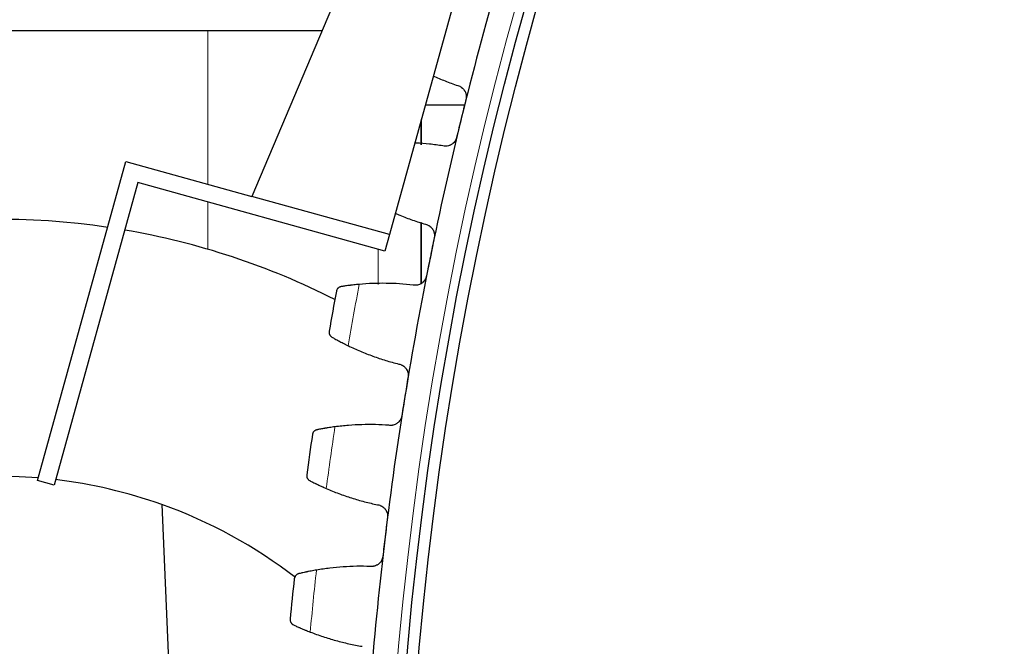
# Model space of a CAD drawing. Header units: inches. Extents: x 0 to 20790, y -12 to 14700.
# Tile 230 of 256: x 9291 to 9463, y 3738 to 3848. Entities that reach past the tile are written whole.
import ezdxf

# ---------------------------------------------------------------- set-up
doc = ezdxf.new("R2010")
doc.units = ezdxf.units.IN
doc.layers.add('1', color=7, linetype='Continuous', true_color=0xffffff)

msp = doc.modelspace()

# ---------------------------------------------------------------- linework, layer by layer
at = {"layer": '1', "color": 2, "linetype": 'Continuous', "lineweight": 25}
for p, q in [((9385.273, 3944.235), (9331.316, 3817.028)), ((9392.018, 3942.365), (9355.407, 3810.347)), ((9343.611, 3846), (9145.159, 3846)), ((9368.573, 3833), (9361.692, 3833)), ((9361.01, 3826.076), (9361.01, 3830.553)), ((9293.749, 3767.257), (9309.249, 3823.148)), ((9309.249, 3823.148), (9331.316, 3817.028)), ((9311.338, 3819.455), (9296.64, 3766.456)), ((9354.605, 3807.456), (9311.338, 3819.455)), ((9355.407, 3810.347), (9331.316, 3817.028)), ((9361.01, 3801.811), (9361.01, 3812.446)), ((9355.407, 3810.347), (9354.605, 3807.456)), ((9296.64, 3766.456), (9293.749, 3767.257)), ((9315.521, 3763.068), (9322.391, 3605.725))]:
    msp.add_line(p, q, dxfattribs=at)
at = {"layer": '1', "color": 110, "linetype": 'Continuous', "lineweight": 13}
for p, q in [((9323.573, 3819.176), (9323.573, 3846)), ((9360.896, 3826.082), (9360.896, 3830.141)), ((9323.573, 3807.775), (9323.573, 3816.063)), ((9360.896, 3801.74), (9360.896, 3812.493)), ((9353.459, 3807.774), (9353.459, 3801.578))]:
    msp.add_line(p, q, dxfattribs=at)
msp.add_circle((9971.186, 3683), 616.6, dxfattribs=at)
at = {"layer": '1', "color": 2, "linetype": 'Continuous', "lineweight": 25}
for radius in [615, 613]:
    msp.add_circle((9971.186, 3683), radius, dxfattribs=at)
for centre, radius, start, end in [((9971.186, 3683), 621, 163.949045, 166.242038), ((9971.186, 3683), 621, 166.242038, 168.535032), ((9287.086, 3683), 130, 81.61313, 296.87062), ((9287.086, 3683), 130, 63.12938, 80.28563), ((9971.186, 3683), 621, 168.535032, 170.828025), ((9971.186, 3683), 636, 169.360603, 170.002454), ((9971.186, 3683), 621, 170.828025, 173.121019), ((9971.186, 3683), 636, 171.653597, 172.295448), ((9286.986, 3683), 85, 85.34973, 294.61532), ((9286.986, 3683), 85, 70.38468, 83.29733), ((9286.986, 3683), 85, 52.3019, 70.38468), ((9971.186, 3683), 621, 173.121019, 175.414013), ((9971.186, 3683), 636, 173.946591, 174.588441)]:
    msp.add_arc(centre, radius, start, end, dxfattribs=at)
at = {"layer": '1', "color": 110, "linetype": 'Continuous', "lineweight": 13}
for start, end in [(169.187168, 170.175889), (171.480162, 172.468883), (173.773155, 174.761877)]:
    msp.add_arc((9971.186, 3683), 632.294, start, end, dxfattribs=at)
at = {"layer": '1', "color": 2, "linetype": 'Continuous', "lineweight": 25}
for points, knots in [([(9363.077, 3838.133), (9363.761, 3837.823), (9365.176, 3837.223), (9366.623, 3836.692), (9367.37, 3836.439)], [0, 0, 0, 0, 0.4885401, 1, 1, 1, 1]), ([(9367.37, 3836.439), (9367.495, 3836.407), (9367.616, 3836.364), (9367.788, 3836.283), (9367.845, 3836.253), (9367.928, 3836.203), (9367.955, 3836.186), (9368.009, 3836.151), (9368.035, 3836.132), (9368.165, 3836.037), (9368.261, 3835.951), (9368.392, 3835.809), (9368.433, 3835.76), (9368.492, 3835.682), (9368.512, 3835.655), (9368.548, 3835.601), (9368.566, 3835.574), (9368.651, 3835.435), (9368.708, 3835.319), (9368.764, 3835.165), (9368.775, 3835.134), (9368.795, 3835.071), (9368.804, 3835.039), (9368.829, 3834.944), (9368.843, 3834.879), (9368.874, 3834.685), (9368.882, 3834.554), (9368.875, 3834.387), (9368.873, 3834.354), (9368.867, 3834.288), (9368.863, 3834.255), (9368.849, 3834.156), (9368.836, 3834.09), (9368.82, 3834.025)], [0, 0, 0, 0, 0.125, 0.125, 0.1875, 0.1875, 0.21875, 0.21875, 0.25, 0.25, 0.375, 0.375, 0.4375, 0.4375, 0.46875, 0.46875, 0.5, 0.5, 0.625, 0.625, 0.65625, 0.65625, 0.6875, 0.6875, 0.75, 0.75, 0.875, 0.875, 0.90625, 0.90625, 0.9375, 0.9375, 1, 1, 1, 1]), ([(9364.784, 3825.878), (9364.004, 3825.999), (9362.441, 3826.201), (9360.778, 3826.331), (9359.896, 3826.375), (9359.8, 3826.379)], [0, 0, 0, 0, 0.4712119, 0.9424238, 1, 1, 1, 1]), ([(9367.186, 3827.349), (9367.17, 3827.284), (9367.132, 3827.157), (9367.057, 3826.974), (9366.995, 3826.858), (9366.944, 3826.772), (9366.926, 3826.744), (9366.89, 3826.689), (9366.871, 3826.662), (9366.773, 3826.529), (9366.685, 3826.432), (9366.564, 3826.322), (9366.539, 3826.301), (9366.501, 3826.269), (9366.488, 3826.259), (9366.462, 3826.239), (9366.397, 3826.189), (9366.275, 3826.108), (9366.161, 3826.047), (9366.045, 3825.991), (9365.985, 3825.966), (9365.801, 3825.899), (9365.676, 3825.868), (9365.487, 3825.838), (9365.423, 3825.832), (9365.327, 3825.826), (9365.294, 3825.825), (9365.23, 3825.824), (9365.198, 3825.825), (9365.037, 3825.831), (9364.91, 3825.848), (9364.784, 3825.878)], [0, 0, 0, 0, 0.0625, 0.125, 0.1875, 0.1875, 0.21875, 0.21875, 0.25, 0.25, 0.375, 0.375, 0.40625, 0.40625, 0.421875, 0.421875, 0.4375, 0.5, 0.5625, 0.5625, 0.625, 0.625, 0.75, 0.75, 0.8125, 0.8125, 0.84375, 0.84375, 0.875, 0.875, 1, 1, 1, 1]), ([(9356.411, 3814.075), (9356.692, 3813.953), (9357.7, 3813.53), (9359.457, 3812.864), (9360.957, 3812.381), (9361.715, 3812.158)], [0, 0, 0, 0, 0.1631361, 0.5815681, 1, 1, 1, 1]), ([(9361.715, 3812.158), (9361.841, 3812.131), (9361.963, 3812.093), (9362.139, 3812.018), (9362.196, 3811.991), (9362.281, 3811.945), (9362.309, 3811.929), (9362.364, 3811.895), (9362.392, 3811.878), (9362.525, 3811.788), (9362.624, 3811.706), (9362.761, 3811.569), (9362.804, 3811.521), (9362.866, 3811.446), (9362.886, 3811.42), (9362.925, 3811.368), (9362.944, 3811.341), (9363.034, 3811.206), (9363.096, 3811.092), (9363.159, 3810.941), (9363.171, 3810.91), (9363.193, 3810.848), (9363.203, 3810.817), (9363.232, 3810.722), (9363.248, 3810.658), (9363.287, 3810.465), (9363.3, 3810.334), (9363.3, 3810.168), (9363.299, 3810.135), (9363.296, 3810.068), (9363.293, 3810.035), (9363.284, 3809.935), (9363.274, 3809.869), (9363.26, 3809.804)], [0, 0, 0, 0, 0.125, 0.125, 0.1875, 0.1875, 0.21875, 0.21875, 0.25, 0.25, 0.375, 0.375, 0.4375, 0.4375, 0.46875, 0.46875, 0.5, 0.5, 0.625, 0.625, 0.65625, 0.65625, 0.6875, 0.6875, 0.75, 0.75, 0.875, 0.875, 0.90625, 0.90625, 0.9375, 0.9375, 1, 1, 1, 1]), ([(9361.894, 3803.068), (9361.881, 3803.002), (9361.848, 3802.874), (9361.78, 3802.688), (9361.723, 3802.569), (9361.676, 3802.482), (9361.659, 3802.453), (9361.625, 3802.396), (9361.607, 3802.368), (9361.514, 3802.232), (9361.43, 3802.132), (9361.314, 3802.017), (9361.29, 3801.994), (9361.253, 3801.962), (9361.24, 3801.951), (9361.215, 3801.929), (9361.152, 3801.877), (9361.034, 3801.791), (9360.923, 3801.725), (9360.808, 3801.665), (9360.749, 3801.638), (9360.568, 3801.564), (9360.445, 3801.527), (9360.257, 3801.49), (9360.193, 3801.481), (9360.097, 3801.472), (9360.065, 3801.469), (9360.001, 3801.466), (9359.968, 3801.465), (9359.808, 3801.465), (9359.68, 3801.477), (9359.554, 3801.502)], [0, 0, 0, 0, 0.0625, 0.125, 0.1875, 0.1875, 0.21875, 0.21875, 0.25, 0.25, 0.375, 0.375, 0.40625, 0.40625, 0.421875, 0.421875, 0.4375, 0.5, 0.5625, 0.5625, 0.625, 0.625, 0.75, 0.75, 0.8125, 0.8125, 0.84375, 0.84375, 0.875, 0.875, 1, 1, 1, 1]), ([(9346.945, 3801.226), (9346.885, 3801.217), (9346.829, 3801.202), (9346.722, 3801.165), (9346.672, 3801.143), (9346.578, 3801.092), (9346.534, 3801.063), (9346.453, 3801), (9346.415, 3800.966), (9346.345, 3800.894), (9346.314, 3800.856), (9346.258, 3800.776), (9346.233, 3800.735), (9346.19, 3800.649), (9346.171, 3800.606), (9346.148, 3800.538), (9346.138, 3800.504), (9346.128, 3800.464), (9346.124, 3800.444), (9346.122, 3800.435), (9346.121, 3800.429), (9346.12, 3800.426), (9346.12, 3800.423)], [0, 0, 0, 0, 0.125, 0.125, 0.25, 0.25, 0.375, 0.375, 0.5, 0.5, 0.625, 0.625, 0.75, 0.75, 0.875, 0.875, 0.9375, 0.96875, 0.984375, 0.9921875, 0.9921875, 1, 1, 1, 1]), ([(9350.118, 3801.62), (9349.953, 3801.605), (9349.792, 3801.59), (9349.476, 3801.558), (9349.167, 3801.526), (9348.87, 3801.491), (9348.653, 3801.465), (9348.581, 3801.457), (9348.475, 3801.443), (9348.44, 3801.439), (9348.371, 3801.43), (9348.336, 3801.426), (9348.166, 3801.404), (9347.906, 3801.369), (9347.667, 3801.335), (9347.44, 3801.302), (9347.332, 3801.286), (9347.205, 3801.267), (9347.18, 3801.263), (9347.131, 3801.255), (9347.058, 3801.244), (9346.989, 3801.233), (9346.945, 3801.226)], [0, 0, 0, 0, 0.125, 0.125, 0.25, 0.375, 0.375, 0.4375, 0.4375, 0.46875, 0.46875, 0.5, 0.5, 0.625, 0.75, 0.75, 0.875, 0.875, 0.90625, 0.90625, 0.9375, 1, 1, 1, 1]), ([(9344.844, 3793.414), (9344.843, 3793.412), (9344.843, 3793.411), (9344.843, 3793.408), (9344.842, 3793.407), (9344.842, 3793.402), (9344.84, 3793.393), (9344.837, 3793.373), (9344.832, 3793.332), (9344.83, 3793.296), (9344.827, 3793.225), (9344.829, 3793.178), (9344.845, 3793.036), (9344.869, 3792.942), (9344.927, 3792.805), (9344.95, 3792.76), (9344.99, 3792.694), (9345.005, 3792.672), (9345.036, 3792.629), (9345.053, 3792.608), (9345.106, 3792.547), (9345.145, 3792.508), (9345.232, 3792.435), (9345.28, 3792.401), (9345.333, 3792.371)], [0, 0, 0, 0, 0.0039062, 0.0039062, 0.0078125, 0.0078125, 0.015625, 0.03125, 0.0625, 0.125, 0.125, 0.25, 0.25, 0.5, 0.5, 0.625, 0.625, 0.6875, 0.6875, 0.75, 0.75, 0.875, 0.875, 1, 1, 1, 1]), ([(9345.333, 3792.371), (9345.411, 3792.327), (9345.494, 3792.28), (9345.671, 3792.18), (9345.86, 3792.075), (9346.072, 3791.959), (9346.211, 3791.884), (9346.239, 3791.868), (9346.296, 3791.837), (9346.325, 3791.822), (9346.413, 3791.775), (9346.473, 3791.743), (9346.654, 3791.647), (9346.779, 3791.581), (9347.036, 3791.447), (9347.168, 3791.379), (9347.373, 3791.276), (9347.442, 3791.241), (9347.547, 3791.188), (9347.582, 3791.17), (9347.653, 3791.135), (9347.689, 3791.117), (9347.869, 3791.028), (9348.015, 3790.957), (9348.164, 3790.885)], [0, 0, 0, 0, 0.125, 0.125, 0.25, 0.375, 0.375, 0.40625, 0.40625, 0.4375, 0.4375, 0.5, 0.5, 0.625, 0.625, 0.75, 0.75, 0.8125, 0.8125, 0.84375, 0.84375, 0.875, 0.875, 1, 1, 1, 1]), ([(9357.035, 3787.67), (9357.163, 3787.648), (9357.286, 3787.615), (9357.465, 3787.547), (9357.523, 3787.522), (9357.61, 3787.479), (9357.638, 3787.464), (9357.695, 3787.433), (9357.723, 3787.417), (9357.86, 3787.332), (9357.962, 3787.255), (9358.104, 3787.124), (9358.149, 3787.077), (9358.214, 3787.004), (9358.235, 3786.979), (9358.276, 3786.929), (9358.296, 3786.903), (9358.392, 3786.771), (9358.458, 3786.66), (9358.527, 3786.511), (9358.54, 3786.481), (9358.565, 3786.42), (9358.576, 3786.389), (9358.609, 3786.296), (9358.628, 3786.233), (9358.674, 3786.041), (9358.692, 3785.911), (9358.699, 3785.745), (9358.699, 3785.711), (9358.699, 3785.645), (9358.698, 3785.611), (9358.692, 3785.512), (9358.684, 3785.446), (9358.674, 3785.38)], [0, 0, 0, 0, 0.125, 0.125, 0.1875, 0.1875, 0.21875, 0.21875, 0.25, 0.25, 0.375, 0.375, 0.4375, 0.4375, 0.46875, 0.46875, 0.5, 0.5, 0.625, 0.625, 0.65625, 0.65625, 0.6875, 0.6875, 0.75, 0.75, 0.875, 0.875, 0.90625, 0.90625, 0.9375, 0.9375, 1, 1, 1, 1]), ([(9357.578, 3778.594), (9357.567, 3778.528), (9357.54, 3778.398), (9357.48, 3778.21), (9357.427, 3778.089), (9357.383, 3778), (9357.368, 3777.97), (9357.336, 3777.912), (9357.319, 3777.884), (9357.232, 3777.744), (9357.152, 3777.64), (9357.04, 3777.521), (9357.017, 3777.497), (9356.982, 3777.463), (9356.97, 3777.452), (9356.945, 3777.43), (9356.884, 3777.375), (9356.77, 3777.284), (9356.661, 3777.214), (9356.549, 3777.149), (9356.491, 3777.119), (9356.313, 3777.038), (9356.192, 3776.997), (9356.005, 3776.952), (9355.942, 3776.94), (9355.847, 3776.927), (9355.815, 3776.924), (9355.75, 3776.918), (9355.718, 3776.916), (9355.558, 3776.909), (9355.43, 3776.916), (9355.302, 3776.936)], [0, 0, 0, 0, 0.0625, 0.125, 0.1875, 0.1875, 0.21875, 0.21875, 0.25, 0.25, 0.375, 0.375, 0.40625, 0.40625, 0.421875, 0.421875, 0.4375, 0.5, 0.5625, 0.5625, 0.625, 0.625, 0.75, 0.75, 0.8125, 0.8125, 0.84375, 0.84375, 0.875, 0.875, 1, 1, 1, 1]), ([(9345.869, 3776.676), (9345.706, 3776.655), (9345.545, 3776.633), (9345.231, 3776.589), (9344.923, 3776.544), (9344.628, 3776.498), (9344.412, 3776.463), (9344.341, 3776.452), (9344.235, 3776.434), (9344.2, 3776.428), (9344.131, 3776.417), (9344.097, 3776.411), (9343.928, 3776.382), (9343.669, 3776.337), (9343.432, 3776.294), (9343.206, 3776.252), (9343.099, 3776.231), (9342.973, 3776.207), (9342.948, 3776.202), (9342.899, 3776.192), (9342.827, 3776.178), (9342.759, 3776.165), (9342.715, 3776.156)], [0, 0, 0, 0, 0.125, 0.125, 0.25, 0.375, 0.375, 0.4375, 0.4375, 0.46875, 0.46875, 0.5, 0.5, 0.625, 0.75, 0.75, 0.875, 0.875, 0.90625, 0.90625, 0.9375, 1, 1, 1, 1]), ([(9342.715, 3776.156), (9342.656, 3776.144), (9342.6, 3776.127), (9342.495, 3776.086), (9342.445, 3776.062), (9342.353, 3776.007), (9342.311, 3775.976), (9342.232, 3775.911), (9342.195, 3775.875), (9342.129, 3775.8), (9342.099, 3775.76), (9342.046, 3775.679), (9342.023, 3775.636), (9341.983, 3775.549), (9341.966, 3775.505), (9341.946, 3775.437), (9341.937, 3775.402), (9341.929, 3775.361), (9341.925, 3775.341), (9341.924, 3775.332), (9341.923, 3775.326), (9341.923, 3775.323), (9341.922, 3775.321)], [0, 0, 0, 0, 0.125, 0.125, 0.25, 0.25, 0.375, 0.375, 0.5, 0.5, 0.625, 0.625, 0.75, 0.75, 0.875, 0.875, 0.9375, 0.96875, 0.984375, 0.9921875, 0.9921875, 1, 1, 1, 1]), ([(9340.927, 3768.266), (9340.927, 3768.264), (9340.927, 3768.263), (9340.927, 3768.26), (9340.926, 3768.258), (9340.926, 3768.254), (9340.925, 3768.245), (9340.923, 3768.224), (9340.919, 3768.183), (9340.918, 3768.148), (9340.919, 3768.076), (9340.923, 3768.029), (9340.944, 3767.888), (9340.972, 3767.795), (9341.035, 3767.66), (9341.06, 3767.616), (9341.103, 3767.552), (9341.118, 3767.531), (9341.151, 3767.49), (9341.169, 3767.469), (9341.224, 3767.41), (9341.265, 3767.372), (9341.355, 3767.303), (9341.405, 3767.272), (9341.459, 3767.244)], [0, 0, 0, 0, 0.0039063, 0.0039063, 0.0078125, 0.0078125, 0.015625, 0.03125, 0.0625, 0.125, 0.125, 0.25, 0.25, 0.5, 0.5, 0.625, 0.625, 0.6875, 0.6875, 0.75, 0.75, 0.875, 0.875, 1, 1, 1, 1]), ([(9341.459, 3767.244), (9341.537, 3767.203), (9341.622, 3767.159), (9341.804, 3767.066), (9341.997, 3766.969), (9342.213, 3766.861), (9342.355, 3766.791), (9342.384, 3766.777), (9342.442, 3766.749), (9342.472, 3766.734), (9342.561, 3766.691), (9342.622, 3766.661), (9342.807, 3766.572), (9342.935, 3766.512), (9343.197, 3766.388), (9343.332, 3766.326), (9343.54, 3766.23), (9343.61, 3766.198), (9343.718, 3766.15), (9343.754, 3766.134), (9343.826, 3766.101), (9343.862, 3766.085), (9344.046, 3766.003), (9344.195, 3765.937), (9344.346, 3765.872)], [0, 0, 0, 0, 0.125, 0.125, 0.25, 0.375, 0.375, 0.40625, 0.40625, 0.4375, 0.4375, 0.5, 0.5, 0.625, 0.625, 0.75, 0.75, 0.8125, 0.8125, 0.84375, 0.84375, 0.875, 0.875, 1, 1, 1, 1]), ([(9353.339, 3763.014), (9353.467, 3762.998), (9353.592, 3762.969), (9353.773, 3762.909), (9353.833, 3762.886), (9353.921, 3762.847), (9353.95, 3762.833), (9354.008, 3762.804), (9354.036, 3762.789), (9354.177, 3762.71), (9354.282, 3762.636), (9354.429, 3762.511), (9354.476, 3762.467), (9354.544, 3762.396), (9354.566, 3762.372), (9354.609, 3762.323), (9354.63, 3762.298), (9354.731, 3762.171), (9354.801, 3762.062), (9354.876, 3761.916), (9354.89, 3761.887), (9354.917, 3761.827), (9354.93, 3761.796), (9354.967, 3761.704), (9354.988, 3761.642), (9355.042, 3761.452), (9355.065, 3761.323), (9355.079, 3761.157), (9355.08, 3761.124), (9355.082, 3761.057), (9355.083, 3761.024), (9355.081, 3760.924), (9355.076, 3760.858), (9355.068, 3760.791)], [0, 0, 0, 0, 0.125, 0.125, 0.1875, 0.1875, 0.21875, 0.21875, 0.25, 0.25, 0.375, 0.375, 0.4375, 0.4375, 0.46875, 0.46875, 0.5, 0.5, 0.625, 0.625, 0.65625, 0.65625, 0.6875, 0.6875, 0.75, 0.75, 0.875, 0.875, 0.90625, 0.90625, 0.9375, 0.9375, 1, 1, 1, 1]), ([(9354.245, 3753.967), (9354.237, 3753.901), (9354.214, 3753.77), (9354.162, 3753.58), (9354.114, 3753.457), (9354.074, 3753.366), (9354.06, 3753.335), (9354.03, 3753.276), (9354.014, 3753.247), (9353.933, 3753.104), (9353.857, 3752.997), (9353.75, 3752.873), (9353.728, 3752.849), (9353.694, 3752.813), (9353.682, 3752.802), (9353.659, 3752.778), (9353.6, 3752.721), (9353.489, 3752.626), (9353.384, 3752.551), (9353.274, 3752.482), (9353.218, 3752.45), (9353.043, 3752.362), (9352.924, 3752.316), (9352.739, 3752.264), (9352.676, 3752.25), (9352.581, 3752.233), (9352.549, 3752.228), (9352.485, 3752.219), (9352.453, 3752.216), (9352.293, 3752.203), (9352.165, 3752.205), (9352.037, 3752.219)], [0, 0, 0, 0, 0.0625, 0.125, 0.1875, 0.1875, 0.21875, 0.21875, 0.25, 0.25, 0.375, 0.375, 0.40625, 0.40625, 0.421875, 0.421875, 0.4375, 0.5, 0.5625, 0.5625, 0.625, 0.625, 0.75, 0.75, 0.8125, 0.8125, 0.84375, 0.84375, 0.875, 0.875, 1, 1, 1, 1]), ([(9339.491, 3750.936), (9339.432, 3750.922), (9339.377, 3750.903), (9339.274, 3750.858), (9339.225, 3750.831), (9339.136, 3750.773), (9339.094, 3750.741), (9339.018, 3750.672), (9338.983, 3750.635), (9338.92, 3750.557), (9338.891, 3750.517), (9338.842, 3750.433), (9338.82, 3750.39), (9338.784, 3750.301), (9338.769, 3750.256), (9338.751, 3750.187), (9338.744, 3750.152), (9338.737, 3750.111), (9338.735, 3750.091), (9338.734, 3750.082), (9338.733, 3750.076), (9338.733, 3750.073), (9338.732, 3750.07)], [0, 0, 0, 0, 0.125, 0.125, 0.25, 0.25, 0.375, 0.375, 0.5, 0.5, 0.625, 0.625, 0.75, 0.75, 0.875, 0.875, 0.9375, 0.96875, 0.984375, 0.9921875, 0.9921875, 1, 1, 1, 1]), ([(9342.622, 3751.582), (9342.459, 3751.554), (9342.3, 3751.526), (9341.987, 3751.47), (9341.681, 3751.412), (9341.389, 3751.355), (9341.174, 3751.311), (9341.104, 3751.297), (9340.999, 3751.275), (9340.964, 3751.268), (9340.896, 3751.254), (9340.862, 3751.247), (9340.694, 3751.211), (9340.437, 3751.156), (9340.202, 3751.103), (9339.978, 3751.052), (9339.872, 3751.027), (9339.747, 3750.998), (9339.722, 3750.992), (9339.673, 3750.98), (9339.602, 3750.963), (9339.534, 3750.947), (9339.491, 3750.936)], [0, 0, 0, 0, 0.125, 0.125, 0.25, 0.375, 0.375, 0.4375, 0.4375, 0.46875, 0.46875, 0.5, 0.5, 0.625, 0.75, 0.75, 0.875, 0.875, 0.90625, 0.90625, 0.9375, 1, 1, 1, 1]), ([(9338.021, 3742.981), (9338.021, 3742.979), (9338.02, 3742.978), (9338.02, 3742.975), (9338.02, 3742.974), (9338.02, 3742.969), (9338.019, 3742.96), (9338.017, 3742.94), (9338.016, 3742.898), (9338.016, 3742.863), (9338.02, 3742.792), (9338.025, 3742.745), (9338.052, 3742.604), (9338.084, 3742.512), (9338.152, 3742.381), (9338.179, 3742.338), (9338.225, 3742.275), (9338.241, 3742.255), (9338.275, 3742.215), (9338.294, 3742.195), (9338.351, 3742.138), (9338.394, 3742.102), (9338.487, 3742.037), (9338.537, 3742.007), (9338.592, 3741.981)], [0, 0, 0, 0, 0.0039063, 0.0039063, 0.0078125, 0.0078125, 0.015625, 0.03125, 0.0625, 0.125, 0.125, 0.25, 0.25, 0.5, 0.5, 0.625, 0.625, 0.6875, 0.6875, 0.75, 0.75, 0.875, 0.875, 1, 1, 1, 1]), ([(9338.592, 3741.981), (9338.673, 3741.943), (9338.759, 3741.903), (9338.944, 3741.818), (9339.141, 3741.728), (9339.361, 3741.629), (9339.506, 3741.565), (9339.536, 3741.552), (9339.595, 3741.526), (9339.625, 3741.513), (9339.716, 3741.473), (9339.778, 3741.446), (9339.967, 3741.364), (9340.096, 3741.309), (9340.363, 3741.196), (9340.501, 3741.139), (9340.713, 3741.052), (9340.784, 3741.023), (9340.893, 3740.978), (9340.93, 3740.964), (9341.003, 3740.934), (9341.041, 3740.919), (9341.227, 3740.845), (9341.378, 3740.785), (9341.532, 3740.726)], [0, 0, 0, 0, 0.125, 0.125, 0.25, 0.375, 0.375, 0.40625, 0.40625, 0.4375, 0.4375, 0.5, 0.5, 0.625, 0.625, 0.75, 0.75, 0.8125, 0.8125, 0.84375, 0.84375, 0.875, 0.875, 1, 1, 1, 1])]:
    msp.add_open_spline(points, degree=3, knots=knots, dxfattribs=at)
for points in [[(9368.82, 3834.025), (9368.548, 3832.913), (9368.276, 3831.8), (9368.003, 3830.687)], [(9368.003, 3830.687), (9367.731, 3829.574), (9367.458, 3828.462), (9367.186, 3827.349)], [(9363.26, 3809.804), (9363.033, 3808.681), (9362.805, 3807.558), (9362.577, 3806.436)], [(9362.577, 3806.436), (9362.349, 3805.313), (9362.122, 3804.19), (9361.894, 3803.068)], [(9359.554, 3801.502), (9358.769, 3801.591), (9357.199, 3801.731), (9354.842, 3801.82), (9352.482, 3801.79), (9350.906, 3801.69), (9350.118, 3801.62)], [(9348.164, 3790.885), (9348.877, 3790.541), (9350.316, 3789.892), (9352.514, 3789.032), (9354.751, 3788.285), (9356.27, 3787.862), (9357.035, 3787.67)], [(9358.674, 3785.38), (9358.491, 3784.249), (9358.308, 3783.118), (9358.126, 3781.987)], [(9358.126, 3781.987), (9357.943, 3780.856), (9357.761, 3779.725), (9357.578, 3778.594)], [(9355.302, 3776.936), (9354.515, 3776.994), (9352.941, 3777.07), (9350.582, 3777.065), (9348.224, 3776.941), (9346.654, 3776.778), (9345.869, 3776.676)], [(9344.346, 3765.872), (9345.072, 3765.557), (9346.536, 3764.966), (9348.767, 3764.195), (9351.033, 3763.537), (9352.566, 3763.176), (9353.339, 3763.014)], [(9355.068, 3760.791), (9354.931, 3759.654), (9354.794, 3758.516), (9354.656, 3757.379)], [(9354.656, 3757.379), (9354.519, 3756.242), (9354.382, 3755.104), (9354.245, 3753.967)], [(9352.037, 3752.219), (9351.248, 3752.246), (9349.672, 3752.259), (9347.315, 3752.16), (9344.965, 3751.941), (9343.402, 3751.715), (9342.622, 3751.582)], [(9341.532, 3740.726), (9342.27, 3740.44), (9343.757, 3739.908), (9346.017, 3739.227), (9348.307, 3738.661), (9349.854, 3738.361), (9350.633, 3738.23)]]:
    msp.add_open_spline(points, degree=3, dxfattribs=at)

doc.saveas('drawing.dxf')
